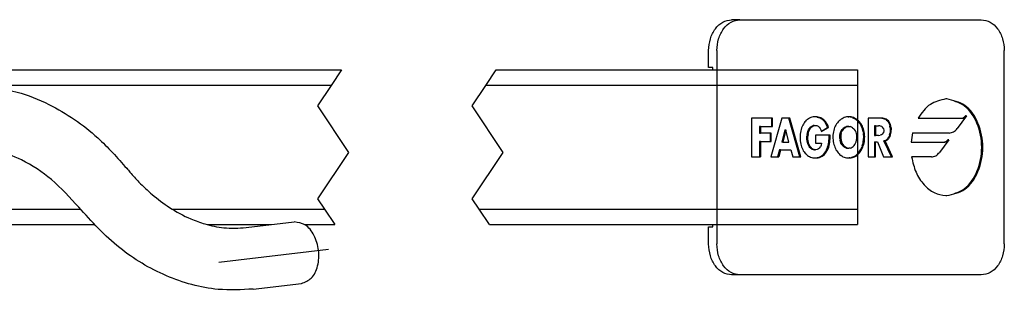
# Model space of a CAD drawing. Header units: millimetres. Extents: x -235 to 1181, y -109 to 485.
# Tile 10 of 15: x 395 to 522, y 65 to 100. Entities that reach past the tile are written whole.
import ezdxf

# ---------------------------------------------------------------- set-up
doc = ezdxf.new("R2010")
doc.units = ezdxf.units.MM
doc.linetypes.add('DOT_CENTER', pattern=[14, 12, -1, 0, -1])
doc.layers.add('1', color=7, linetype='Continuous')

# ---------------------------------------------------------------- blocks, each defined once
blk = doc.blocks.new('FLEJE_REGLA_EXPOSED_370__2', base_point=(142.834, 36.826))
at = {"color": 7, "linetype": 'Continuous'}
for p, q in [((192.228, 46.826), (218.138, 46.826)), ((228.138, 46.826), (251.503, 46.826)), ((251.503, 46.826), (251.496, 45.826)), ((251.496, 45.826), (251.496, 37.826)), ((251.496, 37.826), (251.503, 36.826)), ((188.965, 36.826), (202.147, 36.826)), ((209.481, 36.826), (213.623, 36.826)), ((215.763, 36.826), (217.704, 36.826)), ((227.704, 36.826), (251.503, 36.826))]:
    blk.add_line(p, q, dxfattribs=at)
at = {"color": 2, "linetype": 'DOT_CENTER'}
for p, q in [((218.138, 46.826), (217.471, 45.826)), ((227.471, 45.826), (228.138, 46.826)), ((217.471, 45.826), (216.587, 44.5)), ((226.587, 44.5), (227.471, 45.826)), ((216.587, 44.5), (218.587, 41.5)), ((228.587, 41.5), (226.587, 44.5)), ((218.587, 41.5), (216.587, 38.5)), ((226.587, 38.5), (228.587, 41.5)), ((216.587, 38.5), (217.037, 37.826)), ((227.037, 37.826), (226.587, 38.5)), ((217.037, 37.826), (217.704, 36.826)), ((227.704, 36.826), (227.037, 37.826))]:
    blk.add_line(p, q, dxfattribs=at)
at = {"color": 3, "linetype": 'Continuous'}
for p, q in [((217.471, 45.826), (194.173, 45.826)), ((251.496, 45.826), (227.471, 45.826)), ((188.965, 37.826), (201.254, 37.826)), ((207.205, 37.826), (217.037, 37.826)), ((227.037, 37.826), (251.496, 37.826))]:
    blk.add_line(p, q, dxfattribs=at)
blk = doc.blocks.new('TOPE_FLEJE_PEGADO_1__3', base_point=(241.879, 33.576))
at = {"color": 7, "linetype": 'Continuous'}
for p, q in [((243.9, 50.076), (243.365, 50.076)), ((243.9, 50.076), (259.506, 50.076)), ((241.879, 46.976), (241.879, 48.076)), ((242.414, 48.076), (242.414, 35.576)), ((260.993, 35.576), (260.993, 48.076)), ((242.146, 46.976), (241.879, 46.976)), ((242.146, 46.826), (242.146, 46.976)), ((244.654, 43.717), (244.654, 41.22)), ((245.938, 43.717), (244.654, 43.717)), ((246.608, 43.717), (245.894, 41.22)), ((246.005, 43.717), (245.938, 43.717)), ((245.938, 43.717), (245.938, 43.167)), ((246.005, 43.167), (246.005, 43.717)), ((247.068, 43.717), (246.608, 43.717)), ((247.767, 41.22), (247.068, 43.717)), ((247.135, 43.717), (247.068, 43.717)), ((247.834, 41.22), (247.135, 43.717)), ((248.002, 43.325), (247.96, 43.247)), ((248.048, 43.398), (248.002, 43.325)), ((248.099, 43.465), (248.048, 43.398)), ((248.153, 43.526), (248.099, 43.465)), ((248.153, 43.526), (248.212, 43.582)), ((248.274, 43.632), (248.212, 43.582)), ((248.339, 43.675), (248.274, 43.632)), ((248.409, 43.713), (248.339, 43.675)), ((248.481, 43.744), (248.409, 43.713)), ((248.556, 43.768), (248.481, 43.744)), ((248.635, 43.786), (248.556, 43.768)), ((248.716, 43.796), (248.635, 43.786)), ((248.801, 43.8), (248.716, 43.796)), ((248.82, 43.796), (248.765, 43.799)), ((248.887, 43.796), (248.801, 43.8)), ((248.903, 43.784), (248.82, 43.796)), ((248.887, 43.796), (248.82, 43.796)), ((248.97, 43.784), (248.887, 43.796)), ((248.983, 43.763), (248.903, 43.784)), ((248.903, 43.784), (248.97, 43.784)), ((249.05, 43.763), (248.97, 43.784)), ((248.983, 43.763), (249.06, 43.734)), ((248.983, 43.763), (249.05, 43.763)), ((249.127, 43.734), (249.05, 43.763)), ((249.133, 43.697), (249.06, 43.734)), ((249.127, 43.734), (249.06, 43.734)), ((249.2, 43.697), (249.127, 43.734)), ((249.202, 43.652), (249.133, 43.697)), ((249.133, 43.697), (249.2, 43.697)), ((249.269, 43.652), (249.2, 43.697)), ((249.267, 43.598), (249.202, 43.652)), ((249.269, 43.652), (249.202, 43.652)), ((249.329, 43.536), (249.267, 43.598)), ((249.267, 43.598), (249.334, 43.598)), ((249.334, 43.598), (249.269, 43.652)), ((249.386, 43.466), (249.329, 43.536)), ((249.396, 43.536), (249.329, 43.536)), ((249.396, 43.536), (249.334, 43.598)), ((249.439, 43.387), (249.386, 43.466)), ((249.386, 43.466), (249.453, 43.466)), ((249.453, 43.466), (249.396, 43.536)), ((249.487, 43.3), (249.439, 43.387)), ((249.439, 43.387), (249.506, 43.387)), ((249.506, 43.387), (249.453, 43.466)), ((249.554, 43.3), (249.487, 43.3)), ((249.531, 43.205), (249.487, 43.3)), ((249.554, 43.3), (249.506, 43.387)), ((249.598, 43.205), (249.554, 43.3)), ((250.15, 43.338), (250.104, 43.263)), ((250.201, 43.408), (250.15, 43.338)), ((250.255, 43.472), (250.201, 43.408)), ((250.312, 43.532), (250.255, 43.472)), ((250.373, 43.586), (250.312, 43.532)), ((250.437, 43.635), (250.373, 43.586)), ((250.504, 43.677), (250.437, 43.635)), ((250.572, 43.714), (250.504, 43.677)), ((250.643, 43.744), (250.572, 43.714)), ((250.716, 43.769), (250.643, 43.744)), ((250.79, 43.786), (250.716, 43.769)), ((250.865, 43.797), (250.79, 43.786)), ((250.941, 43.8), (250.865, 43.797)), ((250.907, 43.799), (250.95, 43.797)), ((251.017, 43.797), (250.941, 43.8)), ((251.025, 43.786), (250.95, 43.797)), ((251.017, 43.797), (250.95, 43.797)), ((251.092, 43.786), (251.017, 43.797)), ((251.025, 43.786), (251.099, 43.769)), ((251.025, 43.786), (251.092, 43.786)), ((251.166, 43.769), (251.092, 43.786)), ((251.171, 43.744), (251.099, 43.769)), ((251.166, 43.769), (251.099, 43.769)), ((251.238, 43.744), (251.166, 43.769)), ((251.171, 43.744), (251.242, 43.714)), ((251.171, 43.744), (251.238, 43.744)), ((251.309, 43.714), (251.238, 43.744)), ((251.311, 43.677), (251.242, 43.714)), ((251.309, 43.714), (251.242, 43.714)), ((251.378, 43.677), (251.309, 43.714)), ((251.377, 43.635), (251.311, 43.677)), ((251.378, 43.677), (251.311, 43.677)), ((251.441, 43.586), (251.377, 43.635)), ((251.377, 43.635), (251.444, 43.635)), ((251.444, 43.635), (251.378, 43.677)), ((251.502, 43.532), (251.441, 43.586)), ((251.508, 43.586), (251.441, 43.586)), ((251.508, 43.586), (251.444, 43.635)), ((251.56, 43.472), (251.502, 43.532)), ((251.502, 43.532), (251.569, 43.532)), ((251.569, 43.532), (251.508, 43.586)), ((251.614, 43.408), (251.56, 43.472)), ((251.56, 43.472), (251.627, 43.472)), ((251.627, 43.472), (251.569, 43.532)), ((251.664, 43.338), (251.614, 43.408)), ((251.681, 43.408), (251.614, 43.408)), ((251.681, 43.408), (251.627, 43.472)), ((251.731, 43.338), (251.664, 43.338)), ((251.711, 43.263), (251.664, 43.338)), ((251.731, 43.338), (251.681, 43.408)), ((251.778, 43.263), (251.731, 43.338)), ((252.191, 43.717), (252.191, 41.22)), ((252.976, 43.717), (252.191, 43.717)), ((253.066, 43.712), (252.976, 43.717)), ((253.043, 43.717), (252.976, 43.717)), ((253.133, 43.712), (253.043, 43.717)), ((253.066, 43.712), (253.151, 43.697)), ((253.066, 43.712), (253.133, 43.712)), ((253.218, 43.697), (253.133, 43.712)), ((253.151, 43.697), (253.232, 43.672)), ((253.151, 43.697), (253.218, 43.697)), ((253.299, 43.672), (253.218, 43.697)), ((253.232, 43.672), (253.306, 43.636)), ((253.299, 43.672), (253.232, 43.672)), ((253.373, 43.636), (253.299, 43.672)), ((253.375, 43.59), (253.306, 43.636)), ((253.373, 43.636), (253.306, 43.636)), ((253.442, 43.59), (253.373, 43.636)), ((253.375, 43.59), (253.436, 43.533)), ((253.375, 43.59), (253.442, 43.59)), ((253.436, 43.533), (253.49, 43.464)), ((253.436, 43.533), (253.503, 43.533)), ((253.503, 43.533), (253.442, 43.59)), ((253.49, 43.464), (253.536, 43.385)), ((253.557, 43.464), (253.49, 43.464)), ((253.557, 43.464), (253.503, 43.533)), ((253.536, 43.385), (253.602, 43.385)), ((253.536, 43.385), (253.572, 43.294)), ((253.602, 43.385), (253.557, 43.464)), ((253.572, 43.294), (253.599, 43.191)), ((253.572, 43.294), (253.639, 43.294)), ((253.639, 43.294), (253.602, 43.385)), ((253.666, 43.191), (253.639, 43.294)), ((255.422, 43.707), (258.221, 43.707)), ((258.55, 43.853), (257.949, 43.044)), ((258.221, 43.707), (258.288, 43.707)), ((258.55, 43.853), (258.483, 43.853)), ((245.233, 43.167), (245.166, 43.167)), ((245.166, 43.167), (245.166, 42.75)), ((245.166, 42.75), (245.233, 42.75)), ((245.233, 43.167), (245.938, 43.167)), ((245.233, 43.167), (245.233, 42.75)), ((245.846, 42.75), (245.233, 42.75)), ((245.913, 42.75), (245.846, 42.75)), ((245.846, 42.75), (245.846, 42.2)), ((245.913, 42.2), (245.913, 42.75)), ((245.938, 43.167), (246.005, 43.167)), ((246.802, 42.956), (246.6, 42.15)), ((246.869, 42.956), (246.667, 42.15)), ((246.802, 42.956), (246.869, 42.956)), ((247.068, 42.15), (246.869, 42.956)), ((247.805, 42.679), (247.797, 42.569)), ((247.818, 42.785), (247.805, 42.679)), ((247.837, 42.887), (247.818, 42.785)), ((247.86, 42.984), (247.837, 42.887)), ((247.889, 43.077), (247.86, 42.984)), ((247.922, 43.164), (247.889, 43.077)), ((247.96, 43.247), (247.922, 43.164)), ((248.245, 42.66), (248.233, 42.556)), ((248.245, 42.66), (248.266, 42.761)), ((248.312, 42.66), (248.245, 42.66)), ((248.266, 42.761), (248.294, 42.857)), ((248.332, 42.761), (248.266, 42.761)), ((248.294, 42.857), (248.33, 42.947)), ((248.294, 42.857), (248.361, 42.857)), ((248.312, 42.66), (248.3, 42.556)), ((248.312, 42.66), (248.332, 42.761)), ((248.33, 42.947), (248.374, 43.028)), ((248.33, 42.947), (248.397, 42.947)), ((248.332, 42.761), (248.361, 42.857)), ((248.361, 42.857), (248.397, 42.947)), ((248.374, 43.028), (248.426, 43.099)), ((248.374, 43.028), (248.441, 43.028)), ((248.397, 42.947), (248.441, 43.028)), ((248.426, 43.099), (248.486, 43.158)), ((248.493, 43.099), (248.426, 43.099)), ((248.441, 43.028), (248.493, 43.099)), ((248.486, 43.158), (248.553, 43.202)), ((248.553, 43.158), (248.486, 43.158)), ((248.493, 43.099), (248.553, 43.158)), ((248.553, 43.202), (248.629, 43.23)), ((248.553, 43.202), (248.62, 43.202)), ((248.553, 43.158), (248.62, 43.202)), ((248.62, 43.202), (248.696, 43.23)), ((248.629, 43.23), (248.712, 43.24)), ((248.696, 43.23), (248.629, 43.23)), ((248.696, 43.23), (248.778, 43.24)), ((248.712, 43.24), (248.778, 43.24)), ((248.778, 43.24), (248.871, 43.227)), ((248.871, 43.227), (248.954, 43.19)), ((248.954, 43.19), (249.027, 43.131)), ((249.027, 43.131), (249.089, 43.052)), ((249.089, 43.052), (249.14, 42.955)), ((249.14, 42.955), (249.18, 42.843)), ((249.169, 42.874), (249.571, 43.101)), ((249.18, 42.843), (249.638, 43.101)), ((249.531, 43.205), (249.598, 43.205)), ((249.571, 43.101), (249.531, 43.205)), ((249.571, 43.101), (249.638, 43.101)), ((249.638, 43.101), (249.598, 43.205)), ((249.927, 42.724), (249.917, 42.621)), ((249.943, 42.824), (249.927, 42.724)), ((249.965, 42.92), (249.943, 42.824)), ((249.992, 43.012), (249.965, 42.92)), ((250.024, 43.1), (249.992, 43.012)), ((250.062, 43.184), (250.024, 43.1)), ((250.104, 43.263), (250.062, 43.184)), ((250.356, 42.614), (250.376, 42.712)), ((250.376, 42.712), (250.408, 42.806)), ((250.443, 42.712), (250.376, 42.712)), ((250.408, 42.806), (250.451, 42.892)), ((250.408, 42.806), (250.475, 42.806)), ((250.443, 42.712), (250.423, 42.614)), ((250.443, 42.712), (250.475, 42.806)), ((250.451, 42.892), (250.504, 42.97)), ((250.451, 42.892), (250.518, 42.892)), ((250.475, 42.806), (250.518, 42.892)), ((250.504, 42.97), (250.565, 43.038)), ((250.504, 42.97), (250.571, 42.97)), ((250.571, 42.97), (250.518, 42.892)), ((250.634, 43.093), (250.565, 43.038)), ((250.565, 43.038), (250.632, 43.038)), ((250.632, 43.038), (250.571, 42.97)), ((250.7, 43.093), (250.632, 43.038)), ((250.709, 43.135), (250.634, 43.093)), ((250.634, 43.093), (250.7, 43.093)), ((250.776, 43.135), (250.7, 43.093)), ((250.709, 43.135), (250.789, 43.161)), ((250.776, 43.135), (250.709, 43.135)), ((250.856, 43.161), (250.776, 43.135)), ((250.789, 43.161), (250.874, 43.171)), ((250.856, 43.161), (250.789, 43.161)), ((250.856, 43.161), (250.941, 43.171)), ((250.941, 43.171), (250.874, 43.171)), ((250.941, 43.171), (251.025, 43.161)), ((251.106, 43.135), (251.025, 43.161)), ((251.181, 43.093), (251.106, 43.135)), ((251.181, 43.093), (251.25, 43.038)), ((251.311, 42.97), (251.25, 43.038)), ((251.363, 42.892), (251.311, 42.97)), ((251.406, 42.806), (251.363, 42.892)), ((251.438, 42.712), (251.406, 42.806)), ((251.458, 42.614), (251.438, 42.712)), ((251.753, 43.184), (251.711, 43.263)), ((251.778, 43.263), (251.711, 43.263)), ((251.753, 43.184), (251.82, 43.184)), ((251.79, 43.1), (251.753, 43.184)), ((251.82, 43.184), (251.778, 43.263)), ((251.857, 43.1), (251.79, 43.1)), ((251.822, 43.012), (251.79, 43.1)), ((251.857, 43.1), (251.82, 43.184)), ((251.822, 43.012), (251.889, 43.012)), ((251.85, 42.92), (251.822, 43.012)), ((251.916, 42.92), (251.85, 42.92)), ((251.871, 42.824), (251.85, 42.92)), ((251.889, 43.012), (251.857, 43.1)), ((251.871, 42.824), (251.938, 42.824)), ((251.871, 42.824), (251.887, 42.724)), ((251.954, 42.724), (251.887, 42.724)), ((251.897, 42.621), (251.887, 42.724)), ((251.916, 42.92), (251.889, 43.012)), ((251.938, 42.824), (251.916, 42.92)), ((251.954, 42.724), (251.938, 42.824)), ((251.964, 42.621), (251.954, 42.724)), ((252.673, 43.22), (252.606, 43.22)), ((252.606, 43.22), (252.606, 42.598)), ((252.673, 43.22), (252.861, 43.22)), ((252.673, 43.22), (252.673, 42.598)), ((252.957, 43.214), (252.861, 43.22)), ((252.957, 43.214), (253.047, 43.189)), ((253.124, 43.136), (253.047, 43.189)), ((253.124, 42.682), (253.047, 42.629)), ((253.176, 43.046), (253.124, 43.136)), ((253.124, 42.682), (253.176, 42.772)), ((253.176, 43.046), (253.196, 42.909)), ((253.196, 42.909), (253.176, 42.772)), ((253.574, 42.627), (253.6, 42.728)), ((253.666, 43.191), (253.599, 43.191)), ((253.616, 43.076), (253.599, 43.191)), ((253.616, 42.836), (253.6, 42.728)), ((253.667, 42.728), (253.6, 42.728)), ((253.616, 43.076), (253.621, 42.949)), ((253.616, 43.076), (253.682, 43.076)), ((253.621, 42.949), (253.616, 42.836)), ((253.683, 42.836), (253.616, 42.836)), ((253.688, 42.949), (253.621, 42.949)), ((253.641, 42.627), (253.667, 42.728)), ((253.682, 43.076), (253.666, 43.191)), ((253.667, 42.728), (253.683, 42.836)), ((253.682, 43.076), (253.688, 42.949)), ((253.683, 42.836), (253.688, 42.949)), ((257.424, 42.751), (255.059, 42.751)), ((245.233, 42.2), (245.166, 42.2)), ((245.166, 42.2), (245.166, 41.22)), ((245.233, 42.2), (245.233, 41.22)), ((245.233, 42.2), (245.846, 42.2)), ((245.846, 42.2), (245.913, 42.2)), ((246.667, 42.15), (246.6, 42.15)), ((246.667, 42.15), (247.068, 42.15)), ((247.797, 42.569), (247.794, 42.455)), ((247.794, 42.455), (247.797, 42.345)), ((247.797, 42.345), (247.805, 42.238)), ((247.805, 42.238), (247.818, 42.135)), ((247.818, 42.135), (247.836, 42.036)), ((247.836, 42.036), (247.86, 41.941)), ((248.229, 42.452), (248.233, 42.556)), ((248.233, 42.346), (248.229, 42.452)), ((248.229, 42.452), (248.296, 42.452)), ((248.233, 42.556), (248.3, 42.556)), ((248.3, 42.346), (248.233, 42.346)), ((248.246, 42.242), (248.233, 42.346)), ((248.267, 42.142), (248.246, 42.242)), ((248.246, 42.242), (248.313, 42.242)), ((248.296, 42.046), (248.267, 42.142)), ((248.267, 42.142), (248.334, 42.142)), ((248.296, 42.452), (248.3, 42.556)), ((248.3, 42.346), (248.296, 42.452)), ((248.333, 41.957), (248.296, 42.046)), ((248.296, 42.046), (248.363, 42.046)), ((248.313, 42.242), (248.3, 42.346)), ((248.334, 42.142), (248.313, 42.242)), ((248.363, 42.046), (248.334, 42.142)), ((248.4, 41.957), (248.363, 42.046)), ((248.781, 42.614), (248.781, 42.104)), ((249.671, 42.614), (248.781, 42.614)), ((248.781, 42.104), (249.175, 42.104)), ((249.175, 42.104), (249.154, 41.972)), ((249.603, 41.94), (249.627, 42.047)), ((249.627, 42.047), (249.645, 42.155)), ((249.627, 42.047), (249.694, 42.047)), ((249.645, 42.155), (249.657, 42.266)), ((249.712, 42.155), (249.645, 42.155)), ((249.657, 42.266), (249.665, 42.379)), ((249.657, 42.266), (249.724, 42.266)), ((249.665, 42.379), (249.669, 42.495)), ((249.669, 42.495), (249.671, 42.614)), ((249.67, 41.94), (249.694, 42.047)), ((249.738, 42.614), (249.671, 42.614)), ((249.694, 42.047), (249.712, 42.155)), ((249.712, 42.155), (249.724, 42.266)), ((249.724, 42.266), (249.731, 42.379)), ((249.731, 42.379), (249.736, 42.495)), ((249.736, 42.495), (249.738, 42.614)), ((249.917, 42.621), (249.914, 42.515)), ((249.914, 42.515), (249.917, 42.406)), ((249.917, 42.406), (249.925, 42.301)), ((249.925, 42.301), (249.938, 42.198)), ((249.938, 42.198), (249.955, 42.1)), ((249.955, 42.1), (249.978, 42.005)), ((250.35, 42.511), (250.356, 42.614)), ((250.355, 42.397), (250.35, 42.511)), ((250.417, 42.511), (250.35, 42.511)), ((250.355, 42.397), (250.372, 42.289)), ((250.422, 42.397), (250.355, 42.397)), ((250.356, 42.614), (250.423, 42.614)), ((250.372, 42.289), (250.439, 42.289)), ((250.399, 42.189), (250.372, 42.289)), ((250.399, 42.189), (250.465, 42.189)), ((250.434, 42.097), (250.399, 42.189)), ((250.423, 42.614), (250.417, 42.511)), ((250.417, 42.511), (250.422, 42.397)), ((250.422, 42.397), (250.439, 42.289)), ((250.479, 42.015), (250.434, 42.097)), ((250.434, 42.097), (250.501, 42.097)), ((250.439, 42.289), (250.465, 42.189)), ((250.465, 42.189), (250.501, 42.097)), ((250.546, 42.015), (250.479, 42.015)), ((250.479, 42.015), (250.53, 41.943)), ((250.501, 42.097), (250.546, 42.015)), ((250.546, 42.015), (250.597, 41.943)), ((251.284, 41.943), (251.336, 42.015)), ((251.336, 42.015), (251.38, 42.097)), ((251.38, 42.097), (251.416, 42.189)), ((251.416, 42.189), (251.443, 42.289)), ((251.443, 42.289), (251.459, 42.397)), ((251.465, 42.511), (251.458, 42.614)), ((251.459, 42.397), (251.465, 42.511)), ((251.836, 42.005), (251.859, 42.1)), ((251.859, 42.1), (251.877, 42.198)), ((251.926, 42.1), (251.859, 42.1)), ((251.877, 42.198), (251.89, 42.301)), ((251.877, 42.198), (251.944, 42.198)), ((251.89, 42.301), (251.897, 42.406)), ((251.956, 42.301), (251.89, 42.301)), ((251.897, 42.621), (251.964, 42.621)), ((251.897, 42.621), (251.9, 42.515)), ((251.9, 42.515), (251.897, 42.406)), ((251.964, 42.406), (251.897, 42.406)), ((251.9, 42.515), (251.967, 42.515)), ((251.903, 42.005), (251.926, 42.1)), ((251.926, 42.1), (251.944, 42.198)), ((251.944, 42.198), (251.956, 42.301)), ((251.956, 42.301), (251.964, 42.406)), ((251.967, 42.515), (251.964, 42.621)), ((251.964, 42.406), (251.967, 42.515)), ((252.606, 42.598), (252.673, 42.598)), ((252.606, 42.173), (252.673, 42.173)), ((252.606, 42.173), (252.606, 41.22)), ((252.861, 42.598), (252.673, 42.598)), ((252.673, 41.22), (252.673, 42.173)), ((252.673, 42.173), (252.786, 42.173)), ((252.786, 42.173), (253.191, 41.22)), ((252.861, 42.598), (252.957, 42.604)), ((253.047, 42.629), (252.957, 42.604)), ((253.215, 42.243), (253.298, 42.273)), ((253.282, 42.243), (253.215, 42.243)), ((253.696, 41.22), (253.215, 42.243)), ((253.282, 42.243), (253.365, 42.273)), ((253.763, 41.22), (253.282, 42.243)), ((253.298, 42.273), (253.373, 42.318)), ((253.298, 42.273), (253.365, 42.273)), ((253.365, 42.273), (253.439, 42.318)), ((253.437, 42.377), (253.373, 42.318)), ((253.439, 42.318), (253.373, 42.318)), ((253.493, 42.45), (253.437, 42.377)), ((253.504, 42.377), (253.437, 42.377)), ((253.439, 42.318), (253.504, 42.377)), ((253.493, 42.45), (253.539, 42.533)), ((253.493, 42.45), (253.56, 42.45)), ((253.56, 42.45), (253.504, 42.377)), ((253.574, 42.627), (253.539, 42.533)), ((253.605, 42.533), (253.539, 42.533)), ((253.56, 42.45), (253.605, 42.533)), ((253.574, 42.627), (253.641, 42.627)), ((253.605, 42.533), (253.641, 42.627)), ((254.968, 42.167), (257.076, 42.167)), ((257.406, 42.313), (256.802, 41.5)), ((257.076, 42.167), (257.143, 42.167)), ((257.406, 42.313), (257.339, 42.313)), ((246.467, 41.654), (246.339, 41.22)), ((246.534, 41.654), (246.406, 41.22)), ((246.534, 41.654), (246.467, 41.654)), ((246.534, 41.654), (247.199, 41.654)), ((247.199, 41.654), (247.319, 41.22)), ((247.86, 41.941), (247.888, 41.851)), ((247.888, 41.851), (247.921, 41.765)), ((247.921, 41.765), (247.958, 41.683)), ((247.958, 41.683), (248, 41.607)), ((248, 41.607), (248.045, 41.535)), ((248.045, 41.535), (248.095, 41.469)), ((248.095, 41.469), (248.149, 41.409)), ((248.206, 41.354), (248.149, 41.409)), ((248.4, 41.957), (248.333, 41.957)), ((248.378, 41.877), (248.333, 41.957)), ((248.445, 41.877), (248.378, 41.877)), ((248.431, 41.807), (248.378, 41.877)), ((248.445, 41.877), (248.4, 41.957)), ((248.492, 41.75), (248.431, 41.807)), ((248.431, 41.807), (248.498, 41.807)), ((248.498, 41.807), (248.445, 41.877)), ((248.56, 41.707), (248.492, 41.75)), ((248.559, 41.75), (248.492, 41.75)), ((248.559, 41.75), (248.498, 41.807)), ((248.627, 41.707), (248.559, 41.75)), ((248.56, 41.707), (248.636, 41.68)), ((248.627, 41.707), (248.56, 41.707)), ((248.627, 41.707), (248.703, 41.68)), ((248.719, 41.67), (248.636, 41.68)), ((248.636, 41.68), (248.703, 41.68)), ((248.786, 41.67), (248.703, 41.68)), ((248.719, 41.67), (248.786, 41.67)), ((248.886, 41.682), (248.786, 41.67)), ((248.975, 41.719), (248.886, 41.682)), ((249.051, 41.779), (248.975, 41.719)), ((249.051, 41.779), (249.112, 41.864)), ((249.154, 41.972), (249.112, 41.864)), ((249.295, 41.371), (249.362, 41.445)), ((249.362, 41.445), (249.424, 41.531)), ((249.362, 41.445), (249.429, 41.445)), ((249.362, 41.371), (249.429, 41.445)), ((249.424, 41.531), (249.482, 41.627)), ((249.491, 41.531), (249.424, 41.531)), ((249.429, 41.445), (249.491, 41.531)), ((249.482, 41.627), (249.532, 41.731)), ((249.482, 41.627), (249.549, 41.627)), ((249.491, 41.531), (249.549, 41.627)), ((249.532, 41.731), (249.572, 41.835)), ((249.599, 41.731), (249.532, 41.731)), ((249.549, 41.627), (249.599, 41.731)), ((249.572, 41.835), (249.603, 41.94)), ((249.572, 41.835), (249.639, 41.835)), ((249.599, 41.731), (249.639, 41.835)), ((249.67, 41.94), (249.603, 41.94)), ((249.639, 41.835), (249.67, 41.94)), ((249.978, 42.005), (250.005, 41.914)), ((250.005, 41.914), (250.036, 41.827)), ((250.036, 41.827), (250.072, 41.744)), ((250.072, 41.744), (250.112, 41.665)), ((250.112, 41.665), (250.156, 41.592)), ((250.156, 41.592), (250.204, 41.523)), ((250.204, 41.523), (250.256, 41.459)), ((250.256, 41.459), (250.311, 41.4)), ((250.311, 41.4), (250.369, 41.347)), ((250.589, 41.882), (250.53, 41.943)), ((250.53, 41.943), (250.597, 41.943)), ((250.589, 41.882), (250.656, 41.882)), ((250.653, 41.832), (250.589, 41.882)), ((250.597, 41.943), (250.656, 41.882)), ((250.723, 41.796), (250.653, 41.832)), ((250.653, 41.832), (250.72, 41.832)), ((250.72, 41.832), (250.656, 41.882)), ((250.79, 41.796), (250.72, 41.832)), ((250.79, 41.796), (250.723, 41.796)), ((250.797, 41.774), (250.723, 41.796)), ((250.79, 41.796), (250.864, 41.774)), ((250.864, 41.774), (250.797, 41.774)), ((250.797, 41.774), (250.874, 41.766)), ((250.864, 41.774), (250.941, 41.766)), ((250.874, 41.766), (250.941, 41.766)), ((251.018, 41.774), (250.941, 41.766)), ((251.018, 41.774), (251.092, 41.796)), ((251.092, 41.796), (251.161, 41.832)), ((251.161, 41.832), (251.225, 41.882)), ((251.225, 41.882), (251.284, 41.943)), ((251.445, 41.347), (251.504, 41.4)), ((251.504, 41.4), (251.559, 41.459)), ((251.571, 41.4), (251.504, 41.4)), ((251.512, 41.347), (251.571, 41.4)), ((251.559, 41.459), (251.61, 41.523)), ((251.559, 41.459), (251.626, 41.459)), ((251.571, 41.4), (251.626, 41.459)), ((251.61, 41.523), (251.658, 41.592)), ((251.677, 41.523), (251.61, 41.523)), ((251.626, 41.459), (251.677, 41.523)), ((251.658, 41.592), (251.702, 41.665)), ((251.658, 41.592), (251.725, 41.592)), ((251.677, 41.523), (251.725, 41.592)), ((251.702, 41.665), (251.742, 41.744)), ((251.769, 41.665), (251.702, 41.665)), ((251.725, 41.592), (251.769, 41.665)), ((251.742, 41.744), (251.778, 41.827)), ((251.809, 41.744), (251.742, 41.744)), ((251.769, 41.665), (251.809, 41.744)), ((251.809, 41.914), (251.778, 41.827)), ((251.845, 41.827), (251.778, 41.827)), ((251.809, 41.914), (251.836, 42.005)), ((251.809, 41.914), (251.876, 41.914)), ((251.809, 41.744), (251.845, 41.827)), ((251.836, 42.005), (251.903, 42.005)), ((251.845, 41.827), (251.876, 41.914)), ((251.876, 41.914), (251.903, 42.005)), ((244.654, 41.22), (245.166, 41.22)), ((245.166, 41.22), (245.233, 41.22)), ((245.894, 41.22), (246.339, 41.22)), ((246.339, 41.22), (246.406, 41.22)), ((247.319, 41.22), (247.767, 41.22)), ((247.767, 41.22), (247.834, 41.22)), ((248.206, 41.354), (248.268, 41.304)), ((248.268, 41.304), (248.332, 41.261)), ((248.332, 41.261), (248.4, 41.224)), ((248.4, 41.224), (248.471, 41.193)), ((248.471, 41.193), (248.545, 41.169)), ((248.545, 41.169), (248.622, 41.151)), ((248.622, 41.151), (248.701, 41.141)), ((248.701, 41.141), (248.783, 41.137)), ((248.748, 41.139), (248.808, 41.141)), ((248.783, 41.137), (248.875, 41.141)), ((248.808, 41.141), (248.898, 41.155)), ((248.808, 41.141), (248.875, 41.141)), ((248.875, 41.141), (248.965, 41.155)), ((248.898, 41.155), (248.984, 41.178)), ((248.965, 41.155), (248.898, 41.155)), ((248.965, 41.155), (249.051, 41.178)), ((248.984, 41.178), (249.067, 41.211)), ((248.984, 41.178), (249.051, 41.178)), ((249.051, 41.178), (249.134, 41.211)), ((249.067, 41.211), (249.147, 41.254)), ((249.067, 41.211), (249.134, 41.211)), ((249.134, 41.211), (249.214, 41.254)), ((249.147, 41.254), (249.223, 41.307)), ((249.214, 41.254), (249.147, 41.254)), ((249.214, 41.254), (249.29, 41.307)), ((249.223, 41.307), (249.295, 41.371)), ((249.223, 41.307), (249.29, 41.307)), ((249.29, 41.307), (249.362, 41.371)), ((249.362, 41.371), (249.295, 41.371)), ((250.369, 41.347), (250.431, 41.299)), ((250.495, 41.257), (250.431, 41.299)), ((250.563, 41.221), (250.495, 41.257)), ((250.563, 41.221), (250.634, 41.191)), ((250.634, 41.191), (250.707, 41.168)), ((250.707, 41.168), (250.783, 41.151)), ((250.783, 41.151), (250.861, 41.14)), ((250.861, 41.14), (250.941, 41.137)), ((250.907, 41.138), (250.954, 41.14)), ((250.941, 41.137), (251.021, 41.14)), ((251.032, 41.151), (250.954, 41.14)), ((251.021, 41.14), (250.954, 41.14)), ((251.021, 41.14), (251.099, 41.151)), ((251.032, 41.151), (251.108, 41.168)), ((251.032, 41.151), (251.099, 41.151)), ((251.099, 41.151), (251.174, 41.168)), ((251.108, 41.168), (251.181, 41.191)), ((251.174, 41.168), (251.108, 41.168)), ((251.174, 41.168), (251.248, 41.191)), ((251.181, 41.191), (251.251, 41.221)), ((251.248, 41.191), (251.181, 41.191)), ((251.248, 41.191), (251.318, 41.221)), ((251.251, 41.221), (251.319, 41.257)), ((251.318, 41.221), (251.251, 41.221)), ((251.318, 41.221), (251.386, 41.257)), ((251.319, 41.257), (251.384, 41.299)), ((251.386, 41.257), (251.319, 41.257)), ((251.384, 41.299), (251.445, 41.347)), ((251.384, 41.299), (251.451, 41.299)), ((251.386, 41.257), (251.451, 41.299)), ((251.512, 41.347), (251.445, 41.347)), ((251.451, 41.299), (251.512, 41.347)), ((252.191, 41.22), (252.606, 41.22)), ((252.606, 41.22), (252.673, 41.22)), ((253.191, 41.22), (253.696, 41.22)), ((253.696, 41.22), (253.763, 41.22)), ((256.276, 41.208), (255.001, 41.207)), ((241.879, 35.576), (241.879, 36.676)), ((241.879, 36.676), (242.146, 36.676)), ((242.146, 36.676), (242.146, 36.826)), ((243.9, 33.576), (243.365, 33.576)), ((259.506, 33.576), (243.9, 33.576))]:
    blk.add_line(p, q, dxfattribs=at)
blk.add_arc((259.036, 41.838), 4.08, 167.06169, 175.37473, dxfattribs=at)
for points, knots in [([(241.879, 48.076), (241.9, 48.335), (241.941, 48.838), (242.266, 49.488), (242.751, 49.974), (243.167, 50.043), (243.365, 50.076)], [0, 0, 0, 0, 0.773682, 1.498118, 2.146549, 2.735349, 2.735349, 2.735349, 2.735349]), ([(242.414, 48.076), (242.435, 48.335), (242.476, 48.838), (242.801, 49.488), (243.287, 49.974), (243.703, 50.043), (243.9, 50.076)], [0, 0, 0, 0, 0.773682, 1.498118, 2.146549, 2.735349, 2.735349, 2.735349, 2.735349]), ([(259.506, 50.076), (259.704, 50.043), (260.12, 49.974), (260.606, 49.488), (260.93, 48.838), (260.971, 48.335), (260.993, 48.076)], [0, 0, 0, 0, 0.5888, 1.237231, 1.961667, 2.735349, 2.735349, 2.735349, 2.735349]), ([(257.21, 44.951), (256.854, 44.87), (256.095, 44.697), (255.655, 44.05), (255.422, 43.707)], [0, 0, 0, 0, 1.057328, 2.251681, 2.251681, 2.251681, 2.251681]), ([(257.277, 44.951), (257.266, 44.951), (257.244, 44.951), (257.221, 44.951), (257.21, 44.951)], [0, 0, 0, 0, 0.03343939, 0.06691384, 0.06691384, 0.06691384, 0.06691384]), ([(257.277, 38.701), (257.691, 38.798), (258.583, 39.006), (259.409, 40.295), (259.7, 41.826), (259.409, 43.357), (258.583, 44.646), (257.691, 44.854), (257.277, 44.951)], [0, 0, 0, 0, 1.234333, 2.659404, 4.252572, 5.845741, 7.270811, 8.505145, 8.505145, 8.505145, 8.505145]), ([(257.277, 38.701), (257.677, 38.808), (258.539, 39.038), (259.344, 40.305), (259.633, 41.826), (259.344, 43.347), (258.539, 44.613), (257.677, 44.844), (257.277, 44.951)], [0, 0, 0, 0, 1.205572, 2.596438, 4.189606, 5.782774, 7.17364, 8.379212, 8.379212, 8.379212, 8.379212]), ([(258.221, 43.707), (258.271, 43.715), (258.376, 43.731), (258.446, 43.811), (258.483, 43.853)], [0, 0, 0, 0, 0.1472034, 0.3092941, 0.3092941, 0.3092941, 0.3092941]), ([(258.288, 43.707), (258.338, 43.715), (258.443, 43.731), (258.513, 43.811), (258.55, 43.853)], [0, 0, 0, 0, 0.1472034, 0.3092941, 0.3092941, 0.3092941, 0.3092941]), ([(257.424, 42.751), (257.524, 42.767), (257.734, 42.8), (257.875, 42.96), (257.949, 43.044)], [0, 0, 0, 0, 0.2943886, 0.6185895, 0.6185895, 0.6185895, 0.6185895]), ([(257.076, 42.167), (257.126, 42.174), (257.231, 42.191), (257.302, 42.271), (257.339, 42.313)], [0, 0, 0, 0, 0.1471742, 0.3092686, 0.3092686, 0.3092686, 0.3092686]), ([(257.143, 42.167), (257.193, 42.174), (257.298, 42.191), (257.369, 42.271), (257.406, 42.313)], [0, 0, 0, 0, 0.147192, 0.3092883, 0.3092883, 0.3092883, 0.3092883]), ([(256.276, 41.208), (256.376, 41.223), (256.586, 41.257), (256.728, 41.417), (256.802, 41.5)], [0, 0, 0, 0, 0.2944051, 0.6185328, 0.6185328, 0.6185328, 0.6185328]), ([(255.001, 41.207), (255.077, 40.868), (255.223, 40.215), (255.742, 39.411), (256.419, 38.841), (256.953, 38.746), (257.21, 38.701)], [0, 0, 0, 0, 1.034494, 1.993082, 2.825989, 3.596472, 3.596472, 3.596472, 3.596472]), ([(257.21, 38.701), (257.221, 38.701), (257.244, 38.701), (257.266, 38.701), (257.277, 38.701)], [0, 0, 0, 0, 0.03347445, 0.06691384, 0.06691384, 0.06691384, 0.06691384]), ([(243.365, 33.576), (243.167, 33.609), (242.751, 33.678), (242.266, 34.164), (241.941, 34.814), (241.9, 35.316), (241.879, 35.576)], [0, 0, 0, 0, 0.5888, 1.237231, 1.961667, 2.735349, 2.735349, 2.735349, 2.735349]), ([(243.9, 33.576), (243.703, 33.609), (243.287, 33.678), (242.801, 34.164), (242.476, 34.814), (242.435, 35.316), (242.414, 35.576)], [0, 0, 0, 0, 0.5888, 1.237231, 1.961667, 2.735349, 2.735349, 2.735349, 2.735349]), ([(260.993, 35.576), (260.971, 35.316), (260.93, 34.814), (260.606, 34.164), (260.12, 33.678), (259.704, 33.609), (259.506, 33.576)], [0, 0, 0, 0, 0.773682, 1.498118, 2.146549, 2.735349, 2.735349, 2.735349, 2.735349])]:
    blk.add_open_spline(points, degree=3, knots=knots, dxfattribs=at)
blk = doc.blocks.new('CABEZA_EXPOSED__4', base_point=(146.751, 32.453))
at = {"color": 7, "linetype": 'Continuous'}
for p, q in [((211.975, 36.632), (215.083, 36.998)), ((212.443, 32.659), (215.551, 33.025))]:
    blk.add_line(p, q, dxfattribs=at)
for points, knots in [([(194.173, 45.826), (195.187, 45.741), (196.94, 45.593), (199.757, 44.438), (202.208, 42.783), (203.657, 41.148), (204.26, 40.468)], [0, 0, 0, 0, 3.031661, 5.241517, 9.058137, 11.780248, 11.780248, 11.780248, 11.780248]), ([(201.155, 37.947), (200.592, 38.573), (199.511, 39.776), (197.657, 40.982), (195.865, 41.696), (194.728, 41.783), (194.173, 41.826)], [0, 0, 0, 0, 2.515872, 4.832211, 6.571919, 8.235404, 8.235404, 8.235404, 8.235404]), ([(204.26, 40.468), (204.295, 40.426), (204.364, 40.342), (204.618, 40.039), (205.111, 39.495), (205.947, 38.709), (207.051, 37.88), (208.21, 37.25), (209.395, 36.824), (210.597, 36.563), (211.493, 36.608), (211.975, 36.632)], [0, 0, 0, 0, 0.163519, 0.326333, 1.186202, 2.362867, 3.763896, 5.320284, 6.297302, 7.535879, 8.977129, 8.977129, 8.977129, 8.977129]), ([(212.443, 32.659), (211.685, 32.621), (209.767, 32.523), (206.746, 33.398), (203.636, 35.234), (201.999, 37.024), (201.155, 37.947)], [0, 0, 0, 0, 2.267919, 5.734917, 9.241875, 12.974695, 12.974695, 12.974695, 12.974695]), ([(215.551, 33.025), (215.785, 33.118), (216.301, 33.323), (216.665, 34.199), (216.718, 35.177), (216.439, 36.115), (215.882, 36.883), (215.332, 36.962), (215.083, 36.998)], [0, 0, 0, 0, 0.727163, 1.610767, 2.627035, 3.643303, 4.526906, 5.254069, 5.254069, 5.254069, 5.254069])]:
    blk.add_open_spline(points, degree=3, knots=knots, dxfattribs=at)
at = {"layer": '1', "color": 2, "linetype": 'DOT_CENTER'}
blk.add_line((210.222, 34.411), (217.304, 35.246), dxfattribs=at)
blk = doc.blocks.new('EXAA-370__5', base_point=(123.72, 32.453))
for name, p in [('CABEZA_EXPOSED__4', (146.751, 32.453)), ('TOPE_FLEJE_PEGADO_1__3', (241.879, 33.576)), ('FLEJE_REGLA_EXPOSED_370__2', (142.834, 36.826))]:
    blk.add_blockref(name, p)
blk = doc.blocks.new('Gen1', base_point=(193.5, 43))
blk.add_blockref('EXAA-370__5', (123.72, 32.453))

msp = doc.modelspace()

# ---------------------------------------------------------------- block references
at = {"xscale": 2, "yscale": 2, "zscale": 2}
msp.add_blockref('Gen1', (387, 86), dxfattribs=at)

doc.saveas('drawing.dxf')
